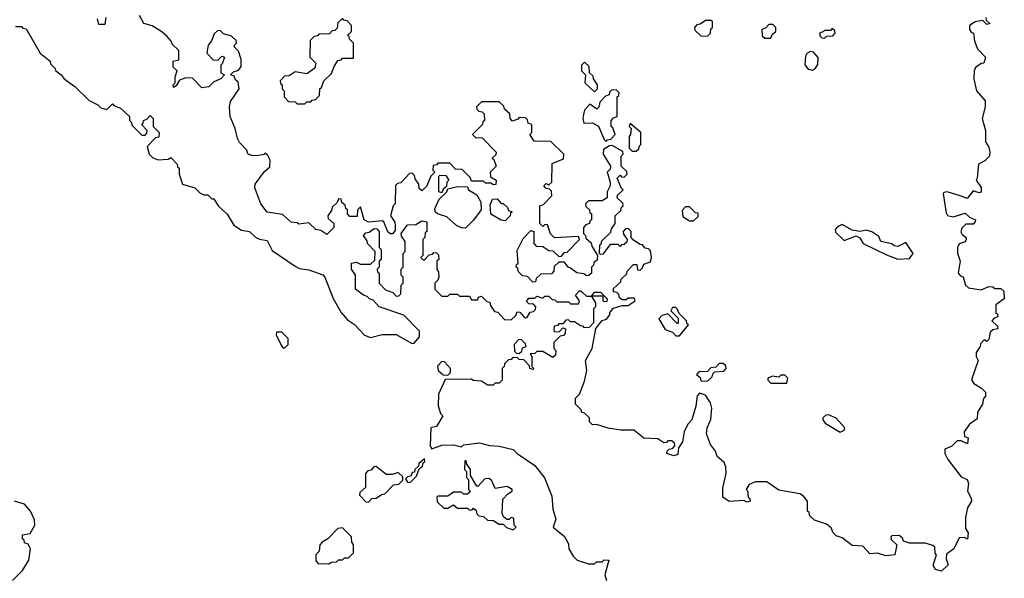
# Model space of a CAD drawing. Extents: x 2106670 to 2323771, y 35271 to 224896.
# Tile 214 of 256: x 2310856 to 2315822, y 42796 to 45614. Entities that reach past the tile are written whole.
import ezdxf

# ---------------------------------------------------------------- set-up
doc = ezdxf.new("R2010")
doc.units = 0

msp = doc.modelspace()

# ---------------------------------------------------------------- linework, layer by layer
at = {"layer": '0CON20XD'}
for points in [[(2311290, 45625), (2311285, 45590), (2311255, 45590), (2311248.3, 45618.3)], [(2311914.1, 45174.1), (2311919.3, 45200.7), (2311962.5, 45265), (2311958.3, 45298.3), (2311945, 45310), (2311938.3, 45328.3), (2311920, 45335), (2311935, 45350), (2311960, 45360), (2311972.5, 45377.5), (2311973, 45413), (2311960, 45455), (2311940, 45475), (2311940, 45485), (2311950, 45495), (2311948.3, 45508.3), (2311925, 45530), (2311885, 45542.5), (2311868.3, 45558.3), (2311855, 45560), (2311837.5, 45542.5), (2311823.6, 45506.4), (2311807.5, 45485), (2311800, 45445), (2311831.7, 45411.7), (2311855, 45410), (2311875, 45430), (2311890, 45425), (2311878.3, 45391.7), (2311870, 45385), (2311870, 45345), (2311890, 45335), (2311870, 45315), (2311835, 45300), (2311810, 45275), (2311775, 45270), (2311728.3, 45318.3), (2311695, 45320), (2311661.7, 45308.3), (2311645, 45280), (2311631.7, 45271.7), (2311630, 45285), (2311640, 45295), (2311640, 45325), (2311650, 45355), (2311630, 45375), (2311630, 45405), (2311658.3, 45411.7), (2311658.3, 45458.3), (2311625, 45490), (2311620, 45505), (2311599.3, 45529.3), (2311572.5, 45552.5), (2311525, 45582.5), (2311482.5, 45595), (2311460, 45635)], [(2312295, 45190), (2312305, 45200), (2312325, 45200), (2312331.7, 45208.3), (2312348.3, 45211.7), (2312368.3, 45231.7), (2312370, 45265), (2312378.3, 45271.7), (2312390, 45305), (2312428.3, 45341.7), (2312441.7, 45378.3), (2312461.7, 45408.3), (2312478.3, 45411.7), (2312485, 45420), (2312540, 45420), (2312540, 45495), (2312520, 45515), (2312518.3, 45528.3), (2312510, 45535), (2312530, 45555), (2312530, 45585), (2312508.3, 45608.3), (2312491.7, 45611.7), (2312485, 45620), (2312461.7, 45598.3), (2312458.3, 45571.7), (2312445, 45560), (2312431.7, 45558.3), (2312418.3, 45541.7), (2312365, 45540), (2312358.3, 45531.7), (2312341.7, 45528.3), (2312321.7, 45508.3), (2312320, 45425), (2312350, 45395), (2312345, 45370), (2312305, 45340), (2312245, 45350), (2312215, 45330), (2312191.7, 45328.3), (2312170, 45305), (2312171.7, 45291.7), (2312180, 45285), (2312180, 45265), (2312190, 45255), (2312190, 45225), (2312211.7, 45201.7), (2312245, 45200), (2312255, 45190), (2312295, 45190)], [(2314325, 45530), (2314340, 45545), (2314343, 45567), (2314350, 45575), (2314350, 45605), (2314345, 45610), (2314315, 45610), (2314288.3, 45591.7), (2314271.7, 45588.3), (2314260, 45575), (2314261.7, 45561.7), (2314291.7, 45531.7), (2314325, 45530)], [(2315730, 45625), (2315731.7, 45611.7), (2315750, 45595), (2315735, 45590), (2315715, 45610), (2315675, 45603.3), (2315647.5, 45585), (2315647.5, 45565), (2315655, 45550), (2315666.7, 45545), (2315672.5, 45505), (2315687.1, 45467.1), (2315727.5, 45425), (2315720, 45395), (2315705, 45392.5), (2315676.7, 45373.3), (2315670, 45355), (2315668.8, 45315), (2315682, 45255), (2315726.2, 45205), (2315726.2, 45175), (2315710, 45115), (2315727.5, 45055), (2315727, 44997), (2315745, 44970), (2315750, 44945), (2315747.5, 44925), (2315725, 44902.5), (2315692.5, 44885), (2315685.9, 44814.1), (2315680, 44805), (2315705, 44767.5), (2315706.1, 44743.9), (2315695, 44740), (2315665, 44750), (2315635, 44712.5), (2315605, 44724)], [(2310835, 45580), (2310865, 45580), (2310871.7, 45571.7), (2310888.3, 45568.3), (2310960, 45445), (2311010, 45405), (2311011.7, 45391.7), (2311035, 45367.5), (2311037.5, 45357.5), (2311065.8, 45335.8), (2311080, 45315), (2311135, 45276.2), (2311206.7, 45206.7), (2311250, 45185), (2311265, 45170), (2311295, 45160), (2311325, 45190), (2311331.7, 45181.7), (2311365, 45167.5), (2311410, 45125), (2311410, 45105), (2311420, 45095), (2311421.7, 45081.7), (2311471.7, 45031.7), (2311488.3, 45031.7), (2311498.3, 45041.7), (2311500, 45055), (2311470, 45085), (2311478.3, 45091.7), (2311480, 45105), (2311498.3, 45111.7), (2311515, 45130), (2311530, 45115), (2311530, 45075), (2311545, 45060), (2311560, 45045), (2311558.3, 45021.7), (2311541.7, 45018.3), (2311500, 44975), (2311510, 44935), (2311527, 44917), (2311555, 44907.5), (2311605, 44910), (2311618.3, 44918.3), (2311650, 44885), (2311651.7, 44871.7), (2311660, 44865), (2311660, 44835), (2311676.7, 44785), (2311740, 44765), (2311765, 44740), (2311785, 44730), (2311805, 44730), (2311825, 44710), (2311835, 44710), (2311857.5, 44675), (2311903, 44633), (2311936.6, 44576.6), (2311975, 44552.5), (2312016.1, 44546.1), (2312045, 44517.5), (2312065, 44507.5), (2312105, 44500), (2312130, 44450), (2312245, 44370), (2312268.3, 44358.3), (2312315, 44352.5), (2312385, 44327.5), (2312395.9, 44315.9), (2312436.9, 44206.9), (2312477, 44137), (2312510, 44100), (2312545, 44076.7), (2312595, 44022.5), (2312625, 44011.2), (2312685, 44026), (2312755, 44026), (2312831.7, 43981.7), (2312845, 43980), (2312872, 44015), (2312873.3, 44043.3), (2312793.9, 44123.9), (2312670, 44165), (2312638.3, 44198.3), (2312620, 44205), (2312608.3, 44218.3), (2312590, 44225), (2312550, 44255), (2312550, 44325), (2312530, 44355), (2312530, 44385), (2312555, 44390), (2312575, 44380), (2312625, 44380), (2312648.3, 44401.7), (2312650, 44445), (2312610, 44485), (2312608.3, 44498.3), (2312590, 44525), (2312601.7, 44538.3), (2312618.3, 44541.7), (2312645, 44560), (2312658.3, 44558.3), (2312670, 44545), (2312670, 44465), (2312680, 44455), (2312680, 44405), (2312670, 44395), (2312670, 44365), (2312660, 44355), (2312661.7, 44341.7), (2312670, 44335), (2312670, 44285), (2312701.7, 44251.7), (2312738.3, 44238.3), (2312755, 44220), (2312768.3, 44221.7), (2312778.3, 44231.7), (2312780, 44275), (2312790, 44285), (2312790, 44315), (2312780, 44325), (2312780, 44355), (2312790, 44365), (2312790, 44435), (2312800, 44445), (2312800, 44495), (2312781.7, 44521.7), (2312780, 44535), (2312811.7, 44578.3), (2312855, 44580), (2312885, 44600), (2312910, 44595), (2312910, 44545), (2312901.7, 44538.3), (2312900, 44515), (2312890, 44505), (2312890, 44425), (2312880, 44415), (2312895, 44400), (2312921.7, 44428.3), (2312938.3, 44431.7), (2312945, 44440), (2312958.3, 44438.3), (2312968.3, 44428.3), (2312970, 44405), (2312960, 44395), (2312960, 44355), (2312968.3, 44341.7), (2312970, 44315), (2312965, 44300), (2312950, 44285), (2312950, 44255), (2312985, 44220), (2313015, 44220), (2313025, 44230), (2313065, 44230), (2313075, 44220), (2313125, 44220), (2313135, 44200), (2313165, 44200), (2313170, 44215), (2313185, 44220), (2313211.7, 44191.7), (2313228.3, 44188.3), (2313231.7, 44171.7), (2313251.7, 44141.7), (2313268.3, 44138.3), (2313301.7, 44101.7), (2313335, 44100), (2313358.3, 44121.7), (2313365, 44140), (2313378.3, 44138.3), (2313401.7, 44111.7), (2313415, 44110), (2313431.7, 44138.3), (2313448.3, 44141.7), (2313458.3, 44151.7), (2313460, 44165), (2313448.3, 44178.3), (2313425, 44180), (2313411.7, 44191.7), (2313425, 44210), (2313455, 44210), (2313465, 44220), (2313495, 44210), (2313505, 44220), (2313525, 44220), (2313541.7, 44201.7), (2313555, 44200), (2313565, 44190), (2313625, 44190), (2313635, 44180), (2313675, 44180), (2313680, 44195), (2313660, 44225), (2313681.7, 44248.3), (2313691.7, 44241.7)], [(2314645, 45520), (2314651.7, 45538.3), (2314670, 45555), (2314670, 45575), (2314655, 45590), (2314635, 45590), (2314618.3, 45571.7), (2314600, 45565), (2314601.7, 45531.7), (2314615, 45520), (2314645, 45520)], [(2314915, 45520), (2314925, 45530), (2314958.3, 45531.7), (2314970, 45545), (2314968.3, 45558.3), (2314955, 45570), (2314945, 45560), (2314915, 45560), (2314908.3, 45551.7), (2314891.7, 45548.3), (2314891.7, 45531.7), (2314901.7, 45521.7), (2314915, 45520)], [(2314855, 45360), (2314870, 45370), (2314881.7, 45388.3), (2314883, 45423), (2314860, 45450), (2314845, 45452.5), (2314826.7, 45443.3), (2314820.4, 45429.6), (2314816.4, 45386.4), (2314832.5, 45365), (2314855, 45360)], [(2313755, 45250), (2313770, 45265), (2313770, 45285), (2313750, 45315), (2313748.3, 45328.3), (2313730, 45345), (2313728.3, 45378.3), (2313705, 45400), (2313690, 45385), (2313690, 45355), (2313710, 45335), (2313707.5, 45295), (2313755, 45250)], [(2313815, 45000), (2313821.7, 45008.3), (2313838.3, 45011.7), (2313860, 45035), (2313848.3, 45068.3), (2313840, 45075), (2313840, 45105), (2313851.7, 45118.3), (2313870, 45125), (2313870, 45225), (2313878.3, 45231.7), (2313880, 45245), (2313865, 45260), (2313841.7, 45258.3), (2313831.7, 45248.3), (2313830, 45235), (2313811.7, 45228.3), (2313781.7, 45198.3), (2313777, 45173), (2313767, 45163), (2313731.7, 45188.3), (2313705, 45157.5), (2313700, 45135), (2313696.7, 45115), (2313701.7, 45091.7), (2313745, 45093.3), (2313776, 45076), (2313805, 45010), (2313815, 45000)], [(2315605, 44724), (2315535, 44745.8), (2315518, 44742), (2315514.2, 44735), (2315528.8, 44638.8), (2315536.2, 44626.2), (2315565, 44620), (2315625, 44637.5), (2315647.5, 44617.5), (2315676.7, 44605), (2315675.9, 44594.1), (2315665, 44582.5), (2315628.3, 44581.7), (2315607.5, 44562.5), (2315603.6, 44543.6), (2315610, 44530), (2315630, 44515), (2315630, 44505), (2315625, 44493.3), (2315595, 44482.5), (2315586.7, 44465), (2315587, 44437), (2315600, 44395), (2315590, 44335), (2315601.7, 44321.7), (2315615, 44317.5), (2315627.5, 44275), (2315641.2, 44261.2), (2315705, 44251.4), (2315745, 44267.5), (2315765, 44266.7), (2315775, 44257.5), (2315805, 44258), (2315820, 44245), (2315822.5, 44205), (2315780, 44175), (2315780, 44135), (2315788.3, 44128.3), (2315790, 44115), (2315771.7, 44108.3), (2315760, 44095), (2315788.3, 44068.3), (2315790, 44055), (2315765, 44050), (2315751.7, 44038.3), (2315745, 44000), (2315735, 43990), (2315721.7, 43998.3), (2315701.7, 43978.3), (2315700, 43965), (2315680, 43935), (2315680, 43915), (2315690, 43895), (2315657, 43797), (2315668.8, 43778.8), (2315707.5, 43755), (2315727.5, 43735), (2315727.5, 43715), (2315717.5, 43702.5), (2315713.3, 43675), (2315687.5, 43635), (2315685, 43600), (2315647, 43573), (2315620, 43535), (2315621.7, 43511.7), (2315640, 43505), (2315637.5, 43475), (2315605, 43490), (2315585, 43490), (2315557, 43463), (2315521.7, 43448.3), (2315522.5, 43425), (2315537.5, 43395), (2315605, 43307.5), (2315636, 43295), (2315641.2, 43275), (2315636.7, 43235), (2315655, 43200), (2315656.7, 43185), (2315637.5, 43152.5), (2315626.2, 43105), (2315627, 43047), (2315640, 43025), (2315637, 42993), (2315621.7, 43001.7), (2315595, 43000), (2315567.5, 42945), (2315531.7, 42918.3), (2315530, 42895), (2315540, 42865), (2315505, 42832.5), (2315475, 42840), (2315463, 42863), (2315480, 42915), (2315473.6, 42923.6), (2315472.5, 42952.5), (2315462.5, 42962.5), (2315423, 42973), (2315345, 42973.3), (2315313.3, 42983.3), (2315308.3, 42998.3), (2315291.7, 43011.7), (2315255, 43010), (2315250, 43005), (2315251.7, 42991.7), (2315280, 42965), (2315270, 42915), (2315225, 42910), (2315183, 42923), (2315145, 42920), (2315108.3, 42958.3), (2315055, 42962.5), (2315005, 43000), (2314975, 43010), (2314960, 43025), (2314950, 43050), (2314925, 43070), (2314865, 43090), (2314841.7, 43111.7), (2314838.3, 43128.3), (2314830, 43135), (2314830, 43185), (2314810, 43210), (2314791.7, 43221.7), (2314685, 43240), (2314625, 43282.5), (2314567, 43283), (2314535, 43270), (2314520, 43245), (2314527, 43237), (2314530, 43205), (2314538.3, 43198.3), (2314540, 43185), (2314525, 43180), (2314508.3, 43188.3), (2314435, 43183.3), (2314402.5, 43205), (2314403, 43253), (2314420, 43325), (2314418.3, 43358.3), (2314409.6, 43379.6), (2314375, 43410), (2314365, 43437.5), (2314340.4, 43470.4), (2314320, 43525), (2314324, 43555), (2314342.7, 43597.3), (2314348, 43655), (2314341.2, 43681.2), (2314315, 43720), (2314285, 43730), (2314273, 43717), (2314266.2, 43665), (2314246.2, 43595), (2314226.7, 43573.3), (2314207.5, 43535), (2314200, 43485), (2314180, 43455), (2314175, 43420), (2314155, 43413.3), (2314120, 43425), (2314121.7, 43438.3), (2314131.7, 43448.3), (2314148.3, 43451.7), (2314160, 43465), (2314158.3, 43478.3), (2314145, 43490), (2314125, 43490), (2314118.3, 43481.7), (2314105, 43480), (2314075, 43500), (2314005, 43503.3), (2313953.3, 43543.3), (2313886.2, 43543.8), (2313823.6, 43553.6), (2313765, 43572.5), (2313745, 43570), (2313730, 43585), (2313730, 43605), (2313705, 43630), (2313690, 43635), (2313690, 43645), (2313660, 43675), (2313660, 43705), (2313680, 43725), (2313705, 43790), (2313717.5, 43845), (2313710, 43895), (2313743.8, 43955), (2313763, 44057), (2313793.6, 44096.4), (2313816.7, 44103.3), (2313832.5, 44125), (2313833, 44137), (2313851.7, 44158.3), (2313895, 44172.5), (2313925, 44172), (2313960, 44195), (2313955, 44210), (2313925, 44210), (2313915, 44200), (2313895, 44200), (2313881.7, 44211.7), (2313878.3, 44228.3), (2313868.3, 44238.3), (2313851.7, 44241.7), (2313851.7, 44258.3), (2313888.3, 44291.7), (2313890, 44305), (2313918.3, 44331.7), (2313920, 44345), (2313951.7, 44378.3), (2313968.3, 44378.3), (2313971.7, 44351.7), (2313985, 44350), (2313998.3, 44361.7), (2314005, 44380), (2314038.3, 44391.7), (2314042.5, 44415), (2314038.3, 44448.3), (2314028.3, 44458.3), (2314011.7, 44461.7), (2313998.3, 44478.3), (2313985, 44480), (2313951.7, 44501.7), (2313940, 44515), (2313940, 44545), (2313925, 44560), (2313911.7, 44558.3), (2313900, 44545), (2313901.7, 44531.7), (2313920, 44505), (2313918.3, 44491.7), (2313905, 44480), (2313891.7, 44478.3), (2313885, 44470), (2313875, 44480), (2313835, 44480), (2313798.3, 44431.7), (2313785, 44430), (2313780, 44435), (2313781.7, 44478.3), (2313788.3, 44481.7), (2313791.7, 44498.3), (2313838.3, 44541.7), (2313841.7, 44558.3), (2313860, 44585), (2313860, 44625), (2313888.3, 44651.7), (2313891.7, 44668.3), (2313900, 44675), (2313898.3, 44688.3), (2313870, 44715), (2313871.7, 44728.3), (2313900, 44755), (2313891.7, 44761.7), (2313870, 44815), (2313885, 44830), (2313891.7, 44821.7), (2313905, 44820), (2313920, 44835), (2313918.3, 44848.3), (2313890, 44875), (2313890, 44925), (2313900, 44935), (2313898.3, 44948.3), (2313845, 44980), (2313831.7, 44978.3), (2313801.7, 44958.3), (2313800, 44935), (2313836.7, 44875), (2313835, 44860), (2313820, 44845), (2313834, 44795), (2313833.8, 44776.2), (2313820, 44745), (2313820, 44715), (2313795, 44700), (2313725, 44700), (2313710, 44685), (2313711.7, 44671.7), (2313730, 44655), (2313731.7, 44641.7), (2313740, 44635), (2313740, 44605), (2313731.7, 44598.3), (2313730, 44585), (2313711.7, 44578.3), (2313700, 44565), (2313700, 44535), (2313710, 44525), (2313711.7, 44511.7), (2313738.3, 44488.3), (2313741.7, 44471.7), (2313770, 44425), (2313768.3, 44401.7), (2313751.7, 44388.3), (2313750, 44375), (2313740, 44365), (2313740, 44335), (2313727, 44323), (2313715, 44322.5), (2313701.7, 44331.7), (2313666.4, 44336.4), (2313635, 44360), (2313622.5, 44365), (2313605, 44390), (2313575, 44390), (2313551.7, 44368.3), (2313550, 44345), (2313538.3, 44331.7), (2313485, 44330), (2313461.7, 44308.3), (2313458.3, 44291.7), (2313445, 44290), (2313418.3, 44318.3), (2313391.7, 44321.7), (2313371.7, 44341.7), (2313368.3, 44358.3), (2313360, 44365), (2313361.7, 44378.3), (2313370, 44385), (2313365, 44450), (2313395, 44510), (2313435, 44550), (2313450, 44545), (2313450, 44485), (2313461.7, 44471.7), (2313495, 44470), (2313525, 44450), (2313545, 44447.5), (2313575, 44420), (2313588.3, 44421.7), (2313605, 44440), (2313618.3, 44441.7), (2313680, 44505), (2313675, 44520), (2313553, 44513), (2313533, 44533), (2313518.3, 44578.3), (2313505, 44580), (2313495, 44570), (2313480, 44585), (2313480, 44675), (2313498.3, 44681.7), (2313540, 44725), (2313538.3, 44748.3), (2313528.3, 44758.3), (2313511.7, 44761.7), (2313500, 44775), (2313511.7, 44788.3), (2313525, 44780), (2313540, 44795), (2313541.7, 44888.3), (2313598.3, 44911.7), (2313600, 44935), (2313535, 45000), (2313451.7, 45001.7), (2313430, 45035), (2313440, 45045), (2313440, 45085), (2313421.7, 45091.7), (2313418.3, 45108.3), (2313408.3, 45118.3), (2313375, 45120), (2313368.3, 45111.7), (2313341.7, 45101.7), (2313330, 45115), (2313328.3, 45138.3), (2313301.7, 45161.7), (2313298.3, 45178.3), (2313275, 45200), (2313185, 45200), (2313160, 45175), (2313161.7, 45161.7), (2313171.7, 45151.7), (2313188.3, 45148.3), (2313198.3, 45138.3), (2313200, 45105), (2313191.7, 45098.3), (2313190, 45085), (2313140, 45035), (2313155, 45020), (2313188.3, 45018.3), (2313260, 44945), (2313258.3, 44931.7), (2313240, 44915), (2313248.3, 44908.3), (2313260, 44875), (2313230, 44845), (2313231.7, 44821.7), (2313260, 44805), (2313258.3, 44781.7), (2313245, 44780), (2313235, 44790), (2313205, 44790), (2313195, 44800), (2313135, 44800), (2313128.3, 44818.3), (2313088.3, 44858.3), (2313055, 44860), (2313025, 44890), (2312965, 44890), (2312958.3, 44881.7), (2312941.7, 44878.3), (2312940, 44855), (2312950, 44845), (2312930, 44825), (2312908.3, 44771.7), (2312885, 44750), (2312871.7, 44761.7), (2312870, 44785), (2312851.7, 44811.7), (2312848.3, 44828.3), (2312835, 44840), (2312821.7, 44838.3), (2312778.3, 44791.7), (2312761.7, 44788.3), (2312751.7, 44778.3), (2312750, 44685), (2312740, 44675), (2312726.7, 44625), (2312746, 44596), (2312749.6, 44579.6), (2312749.3, 44550.7), (2312737, 44533), (2312725, 44533.3), (2312713.6, 44543.6), (2312692.5, 44595), (2312685, 44600), (2312615, 44593.3), (2312593.6, 44603.6), (2312575, 44670), (2312560, 44655), (2312558.3, 44621.7), (2312521.7, 44621.7), (2312510, 44635), (2312510, 44655), (2312501.7, 44661.7), (2312498.3, 44678.3), (2312481.7, 44691.7), (2312478.3, 44708.3), (2312465, 44710), (2312458.3, 44691.7), (2312431.7, 44668.3), (2312428.3, 44651.7), (2312410, 44625), (2312411.7, 44611.7), (2312440, 44585), (2312440, 44565), (2312405, 44530), (2312375, 44550), (2312350, 44555), (2312315, 44590), (2312265, 44582.5), (2312255, 44590), (2312225, 44593.3), (2312181.7, 44631.7), (2312105, 44643.8), (2312072.5, 44685), (2312042.5, 44765), (2312043.3, 44785), (2312091.7, 44848.3), (2312118.3, 44871.7), (2312120, 44905), (2312108.3, 44928.3), (2312095, 44940), (2312087, 44933), (2312052.3, 44927.7), (2312025, 44928.8), (2312006.7, 44936.7), (2312002.5, 44955), (2311965, 44993.8), (2311954.2, 45015), (2311942.5, 45065), (2311917.1, 45125), (2311914.1, 45174.1)], [(2313965, 44950), (2313978.3, 44961.7), (2313981.7, 44978.3), (2313990, 44985), (2313990, 45045), (2313935, 45090), (2313930, 45075), (2313940, 45065), (2313937.5, 45035), (2313930, 45025), (2313930, 44965), (2313945, 44950), (2313965, 44950)], [(2312985, 44740), (2312970, 44745), (2312970, 44825), (2312975, 44830), (2313005, 44827.5), (2313020, 44805), (2313010, 44795), (2313008.3, 44771.7), (2312991.7, 44758.3), (2312985, 44740)], [(2313105, 44562.5), (2313085, 44563.3), (2313060, 44575), (2313010, 44620), (2312964.3, 44634.3), (2312952.5, 44645), (2312950.7, 44659.3), (2312971.7, 44708.3), (2313010, 44745), (2313015, 44760), (2313065, 44772.5), (2313115, 44770), (2313120, 44755), (2313161.2, 44731.2), (2313183, 44693), (2313183.8, 44655), (2313145, 44602.5), (2313105, 44562.5)], [(2313305, 44600), (2313285, 44602.5), (2313233, 44633), (2313229.3, 44680.7), (2313241.7, 44708.3), (2313265, 44710), (2313285, 44687.5), (2313295, 44687.5), (2313316.4, 44666.4), (2313321.7, 44651.7), (2313340, 44645), (2313331.7, 44638.3), (2313330, 44625), (2313305, 44600)], [(2314255, 44600), (2314278.3, 44621.7), (2314278.3, 44638.3), (2314265, 44640), (2314235, 44670), (2314215, 44670), (2314198.3, 44651.7), (2314201.7, 44621.7), (2314235, 44600), (2314255, 44600)], [(2315285, 44406), (2315345, 44410), (2315362.5, 44435), (2315325, 44490), (2315285, 44470), (2315266.4, 44473.6), (2315255, 44482.5), (2315200, 44495), (2315190, 44520), (2315155, 44543.8), (2315125, 44552.5), (2315095, 44546.2), (2315055, 44552.5), (2315005, 44580), (2314981.7, 44568.3), (2314970, 44555), (2314971.7, 44541.7), (2315015, 44500), (2315075, 44523.3), (2315093.3, 44513.3), (2315110, 44485), (2315228.3, 44428.3), (2315285, 44406)], [(2313691.7, 44241.7), (2313715, 44220), (2313740, 44220), (2313755, 44240), (2313785, 44240), (2313820, 44205), (2313818.3, 44191.7), (2313805, 44190), (2313800, 44195), (2313800, 44220), (2313740, 44220), (2313760, 44185), (2313760, 44165), (2313750, 44155), (2313750, 44085), (2313728.3, 44061.7), (2313705, 44060), (2313698.3, 44068.3), (2313685, 44070), (2313655, 44090), (2313635, 44090), (2313625, 44100), (2313611.7, 44098.3), (2313595, 44080), (2313575, 44080), (2313568.3, 44071.7), (2313551.7, 44068.3), (2313550, 44045), (2313555, 44040), (2313578.3, 44041.7), (2313595, 44060), (2313610, 44055), (2313608.3, 44031.7), (2313598.3, 44021.7), (2313581.7, 44018.3), (2313550, 43985), (2313550, 43955), (2313560, 43945), (2313558.3, 43921.7), (2313545, 43910), (2313495, 43940), (2313465, 43940), (2313455, 43930), (2313431.7, 43928.3), (2313440, 43915), (2313440, 43865), (2313450, 43855), (2313445, 43850), (2313430, 43855), (2313428.3, 43868.3), (2313398.3, 43898.3), (2313375, 43900), (2313365, 43910), (2313341.7, 43908.3), (2313335, 43900), (2313321.7, 43898.3), (2313301.7, 43878.3), (2313300, 43865), (2313290, 43855), (2313290, 43795), (2313275, 43780), (2313255, 43780), (2313245, 43770), (2313215, 43770), (2313185, 43790), (2313143.6, 43793.6), (2313135, 43800), (2313001.7, 43798.3), (2312968.8, 43725), (2312967, 43667), (2312978.3, 43628.3), (2312990, 43615), (2312958.3, 43561.7), (2312930, 43555), (2312926.7, 43465), (2312935, 43450), (2312985, 43467.5), (2313045, 43470), (2313085, 43460), (2313095, 43470), (2313175, 43480), (2313225.8, 43465.8), (2313275, 43462.9), (2313346.1, 43446.1), (2313366, 43426), (2313454.6, 43364.6), (2313502.7, 43302.7), (2313540.3, 43210.3), (2313545.6, 43145.6), (2313561.2, 43095), (2313546.7, 43055), (2313605, 43007.5), (2313625, 42970), (2313626.7, 42945), (2313647.5, 42907.5), (2313667.5, 42887.5), (2313725, 42870), (2313755, 42870), (2313765, 42880), (2313795, 42880), (2313805, 42890), (2313828.3, 42888.3), (2313807, 42813), (2313815.8, 42785.8)], [(2314185, 44020), (2314230, 44075), (2314221.7, 44081.7), (2314220, 44095), (2314182.5, 44132.5), (2314172.5, 44155), (2314165, 44162.5), (2314148.3, 44161.7), (2314140, 44145), (2314178.3, 44108.3), (2314178.3, 44081.7), (2314171.7, 44081.7), (2314125, 44130), (2314095, 44122.5), (2314080, 44105), (2314111.7, 44051.7), (2314148.3, 44038.3), (2314165, 44020), (2314185, 44020)], [(2312185, 43957.5), (2312195, 43960), (2312210, 43975), (2312210, 44005), (2312178.3, 44038.3), (2312151.7, 44038.3), (2312150, 44025), (2312175, 43972.5), (2312185, 43957.5)], [(2313375, 43930), (2313388.3, 43941.7), (2313391.7, 43958.3), (2313410, 43965), (2313408.3, 43978.3), (2313385, 44000), (2313371.7, 43998.3), (2313350, 43975), (2313351.7, 43941.7), (2313361.7, 43931.7), (2313375, 43930)], [(2313015, 43820), (2313030, 43835), (2313030, 43855), (2312998.3, 43888.3), (2312985, 43890), (2312963, 43867), (2312967.5, 43845), (2312991.7, 43821.7), (2313015, 43820)], [(2314325, 43790), (2314348.3, 43811.7), (2314351.7, 43828.3), (2314361.7, 43838.3), (2314408.3, 43841.7), (2314420, 43855), (2314418.3, 43868.3), (2314405, 43880), (2314385, 43880), (2314368.3, 43861.7), (2314341.7, 43858.3), (2314325, 43840), (2314281.7, 43838.3), (2314270, 43825), (2314288.3, 43808.3), (2314291.7, 43791.7), (2314325, 43790)], [(2314725, 43780), (2314730, 43805), (2314715, 43820), (2314695, 43820), (2314685, 43810), (2314653.9, 43816.1), (2314630, 43805), (2314630, 43795), (2314645, 43780), (2314725, 43780)], [(2314995, 43533.8), (2315015, 43543.8), (2315018.8, 43555), (2314975, 43604), (2314935, 43621.2), (2314921.7, 43618.3), (2314907.5, 43605), (2314906.7, 43595), (2314918.8, 43578.8), (2314995, 43533.8)], [(2312615, 43180), (2312631.7, 43198.3), (2312655, 43200), (2312681.7, 43218.3), (2312698.3, 43221.7), (2312741.7, 43268.3), (2312768.3, 43271.7), (2312788.3, 43291.7), (2312788.3, 43308.3), (2312765, 43330), (2312735, 43320), (2312705, 43320), (2312655, 43360), (2312641.7, 43358.3), (2312628.3, 43341.7), (2312611.7, 43338.3), (2312600, 43325), (2312600, 43255), (2312571.7, 43228.3), (2312570, 43215), (2312601.7, 43181.7), (2312615, 43180)], [(2312825, 43280), (2312858.3, 43311.7), (2312871.7, 43348.3), (2312888.3, 43361.7), (2312891.7, 43378.3), (2312900, 43385), (2312898.3, 43398.3), (2312870, 43375), (2312868.3, 43361.7), (2312850, 43345), (2312848.3, 43331.7), (2312835, 43330), (2312828.3, 43311.7), (2312811.7, 43308.3), (2312801.7, 43298.3), (2312811.7, 43281.7), (2312825, 43280)], [(2313345, 43040), (2313360, 43055), (2313350, 43065), (2313348.8, 43098.8), (2313335, 43102.5), (2313325, 43092.5), (2313313, 43093), (2313296.1, 43106.1), (2313290, 43125), (2313293.8, 43196.2), (2313318, 43222), (2313340, 43235), (2313340, 43245), (2313315, 43260), (2313255, 43250), (2313238.3, 43288.3), (2313225, 43300), (2313201.7, 43298.3), (2313168.3, 43261.7), (2313161.7, 43261.7), (2313130, 43315), (2313130, 43345), (2313111.7, 43371.7), (2313108.3, 43388.3), (2313101.7, 43388.3), (2313100, 43345), (2313110, 43335), (2313110, 43305), (2313120, 43295), (2313120, 43245), (2313128.3, 43231.7), (2313115, 43220), (2313095, 43220), (2313085, 43230), (2313045, 43230), (2313015, 43210), (2312965, 43210), (2312960, 43205), (2312961.7, 43181.7), (2312995, 43150), (2313015, 43150), (2313045, 43167.5), (2313065, 43150), (2313115, 43150), (2313125, 43140), (2313138.3, 43141.7), (2313145, 43150), (2313158.3, 43138.3), (2313161.7, 43121.7), (2313171.7, 43111.7), (2313195, 43107.5), (2313215, 43090), (2313245, 43087.5), (2313275, 43070), (2313295, 43070), (2313311.7, 43051.7), (2313345, 43040)], [(2310820, 42785), (2310870, 42835), (2310901.7, 42888.3), (2310910, 42945), (2310898.3, 42968.3), (2310880, 42975), (2310878.3, 42988.3), (2310870, 42995), (2310870, 43015), (2310908.3, 43021.7), (2310932.5, 43065), (2310931.7, 43091.7), (2310910, 43135), (2310880, 43170), (2310830, 43185)], [(2312415, 42870), (2312428.3, 42878.3), (2312455, 42880), (2312465, 42890), (2312485, 42890), (2312495, 42900), (2312515, 42900), (2312540, 42925), (2312540, 42965), (2312531.7, 42978.3), (2312530, 43005), (2312485, 43050), (2312461.7, 43048.3), (2312410, 42995), (2312381.7, 42978.3), (2312370, 42965), (2312367, 42933), (2312350, 42915), (2312350, 42885), (2312361.7, 42871.7), (2312415, 42870)]]:
    msp.add_lwpolyline(points, dxfattribs=at)

doc.saveas('drawing.dxf')
